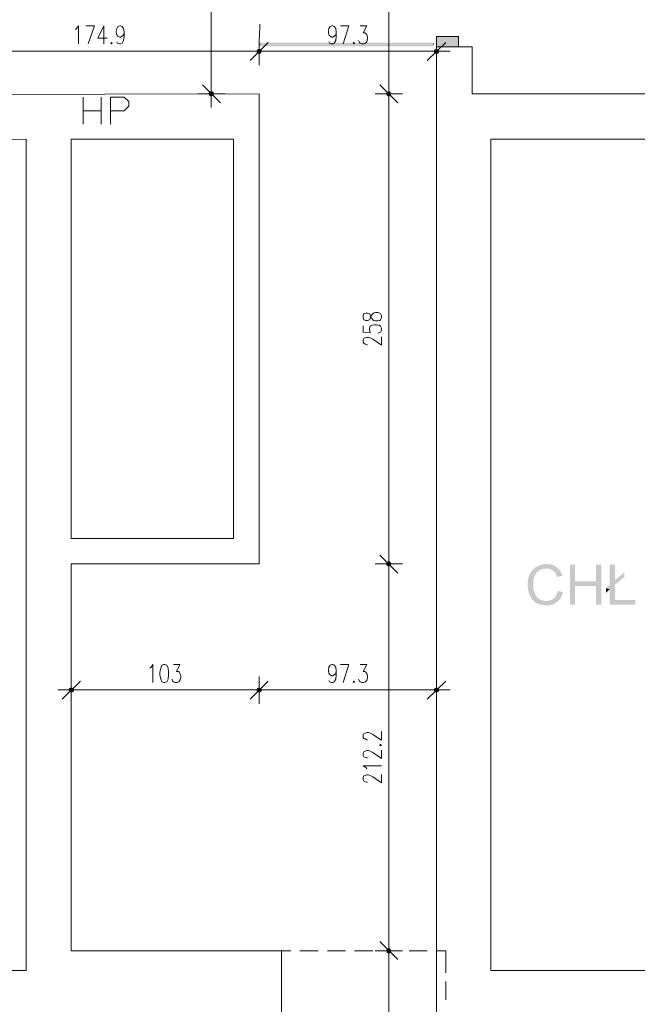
# Model space of a CAD drawing. Header units: millimetres. Extents: x -1096 to 3960, y -1899 to 666.
# Tile 71 of 75: x 2803 to 3142, y -497 to 43. Entities that reach past the tile are written whole.
import ezdxf

# ---------------------------------------------------------------- set-up
doc = ezdxf.new("R2010")
doc.units = ezdxf.units.MM
doc.layers.add('C00-00-00', color=7, linetype='Continuous')

msp = doc.modelspace()

# ---------------------------------------------------------------- hatches: boundary and pattern name
at = {"layer": 'C00-00-00'}
h = msp.add_hatch(color=256, dxfattribs=at)
h.dxf.hatch_style = 2
h.paths.add_polyline_path([(3031.889, 28.363), (3043.958, 28.363), (3043.958, 33.866)])
h = msp.add_hatch(color=256, dxfattribs=at)
h.dxf.hatch_style = 2
h.paths.add_polyline_path([(3031.889, 28.363), (3031.889, 33.866), (3043.958, 33.866)])
h = msp.add_hatch(color=256, dxfattribs=at)
h.dxf.hatch_style = 2
h.paths.add_polyline_path([(2934.519, 27.095), (2933.671, 26.672), (2935.366, 26.672)])
h = msp.add_hatch(color=256, dxfattribs=at)
h.dxf.hatch_style = 2
h.paths.add_polyline_path([(2935.366, 26.672), (2933.671, 26.672), (2934.519, 27.095)])
h = msp.add_hatch(color=256, dxfattribs=at)
h.dxf.hatch_style = 2
h.paths.add_polyline_path([(3030.198, 28.576), (3030.198, 30.481), (2934.942, 28.576)])
h = msp.add_hatch(color=256, dxfattribs=at)
h.dxf.hatch_style = 2
h.paths.add_polyline_path([(3030.198, 30.481), (2934.942, 28.576), (2934.942, 30.481)])
h = msp.add_hatch(color=256, dxfattribs=at)
h.dxf.hatch_style = 2
h.paths.add_polyline_path([(2934.942, 30.481), (2934.942, 28.576), (3030.198, 30.481)])
h = msp.add_hatch(color=256, dxfattribs=at)
h.dxf.hatch_style = 2
h.paths.add_polyline_path([(2934.942, 28.576), (3030.198, 30.481), (3030.198, 28.576)])
h = msp.add_hatch(color=256, dxfattribs=at)
h.dxf.hatch_style = 2
h.paths.add_polyline_path([(3031.889, 27.095), (3031.045, 26.672), (3032.74, 26.672)])
h = msp.add_hatch(color=256, dxfattribs=at)
h.dxf.hatch_style = 2
h.paths.add_polyline_path([(2933.671, 26.672), (2933.248, 25.824), (2935.79, 25.824)])
h = msp.add_hatch(color=256, dxfattribs=at)
h.dxf.hatch_style = 2
h.paths.add_polyline_path([(2935.79, 25.824), (2933.248, 25.824), (2933.671, 26.672)])
h = msp.add_hatch(color=256, dxfattribs=at)
h.dxf.hatch_style = 2
h.paths.add_polyline_path([(2933.248, 25.824), (2933.671, 24.767), (2935.366, 24.767)])
h = msp.add_hatch(color=256, dxfattribs=at)
h.dxf.hatch_style = 2
h.paths.add_polyline_path([(2933.248, 25.824), (2935.79, 25.824), (2935.366, 24.767)])
h = msp.add_hatch(color=256, dxfattribs=at)
h.dxf.hatch_style = 2
h.paths.add_polyline_path([(2935.366, 24.767), (2935.79, 25.824), (2933.248, 25.824)])
h = msp.add_hatch(color=256, dxfattribs=at)
h.dxf.hatch_style = 2
h.paths.add_polyline_path([(2935.366, 24.767), (2933.671, 24.767), (2933.248, 25.824)])
h = msp.add_hatch(color=256, dxfattribs=at)
h.dxf.hatch_style = 2
h.paths.add_polyline_path([(2933.671, 26.672), (2935.366, 26.672), (2935.79, 25.824)])
h = msp.add_hatch(color=256, dxfattribs=at)
h.dxf.hatch_style = 2
h.paths.add_polyline_path([(2935.79, 25.824), (2935.366, 26.672), (2933.671, 26.672)])
h = msp.add_hatch(color=256, dxfattribs=at)
h.dxf.hatch_style = 2
h.paths.add_polyline_path([(2933.671, 24.767), (2935.366, 24.767), (2934.519, 24.553)])
h = msp.add_hatch(color=256, dxfattribs=at)
h.dxf.hatch_style = 2
h.paths.add_polyline_path([(2934.519, 24.553), (2935.366, 24.767), (2933.671, 24.767)])
h = msp.add_hatch(color=256, dxfattribs=at)
h.dxf.hatch_style = 2
h.paths.add_polyline_path([(3031.045, 26.672), (3030.622, 25.824), (3033.16, 25.824)])
h = msp.add_hatch(color=256, dxfattribs=at)
h.dxf.hatch_style = 2
h.paths.add_polyline_path([(3030.622, 25.824), (3031.045, 24.767), (3032.74, 24.767)])
h = msp.add_hatch(color=256, dxfattribs=at)
h.dxf.hatch_style = 2
h.paths.add_polyline_path([(3030.622, 25.824), (3033.16, 25.824), (3032.74, 24.767)])
h = msp.add_hatch(color=256, dxfattribs=at)
h.dxf.hatch_style = 2
h.paths.add_polyline_path([(3031.045, 26.672), (3032.74, 26.672), (3033.16, 25.824)])
h = msp.add_hatch(color=256, dxfattribs=at)
h.dxf.hatch_style = 2
h.paths.add_polyline_path([(3031.045, 24.767), (3032.74, 24.767), (3031.889, 24.553)])
h = msp.add_hatch(color=256, dxfattribs=at)
h.dxf.hatch_style = 2
h.paths.add_polyline_path([(2907.423, 3.386), (2907.423, 1.691), (2907, 2.538)])
h = msp.add_hatch(color=256, dxfattribs=at)
h.dxf.hatch_style = 2
h.paths.add_polyline_path([(2908.271, 3.809), (2907.423, 3.386), (2907.423, 1.691)])
h = msp.add_hatch(color=256, dxfattribs=at)
h.dxf.hatch_style = 2
h.paths.add_polyline_path([(2908.271, 3.809), (2908.271, 1.267), (2907.423, 1.691)])
h = msp.add_hatch(color=256, dxfattribs=at)
h.dxf.hatch_style = 2
h.paths.add_polyline_path([(2909.328, 3.386), (2908.271, 3.809), (2908.271, 1.267)])
h = msp.add_hatch(color=256, dxfattribs=at)
h.dxf.hatch_style = 2
h.paths.add_polyline_path([(2909.328, 3.386), (2909.328, 1.691), (2908.271, 1.267)])
h = msp.add_hatch(color=256, dxfattribs=at)
h.dxf.hatch_style = 2
h.paths.add_polyline_path([(2909.542, 2.538), (2909.328, 3.386), (2909.328, 1.691)])
h = msp.add_hatch(color=256, dxfattribs=at)
h.dxf.hatch_style = 2
h.paths.add_polyline_path([(3004.797, 3.386), (3004.797, 1.691), (3004.374, 2.538)])
h = msp.add_hatch(color=256, dxfattribs=at)
h.dxf.hatch_style = 2
h.paths.add_polyline_path([(3004.374, 2.538), (3004.797, 1.691), (3004.797, 3.386)])
h = msp.add_hatch(color=256, dxfattribs=at)
h.dxf.hatch_style = 2
h.paths.add_polyline_path([(3005.645, 3.809), (3004.797, 3.386), (3004.797, 1.691)])
h = msp.add_hatch(color=256, dxfattribs=at)
h.dxf.hatch_style = 2
h.paths.add_polyline_path([(3005.645, 3.809), (3005.645, 1.267), (3004.797, 1.691)])
h = msp.add_hatch(color=256, dxfattribs=at)
h.dxf.hatch_style = 2
h.paths.add_polyline_path([(3004.797, 1.691), (3005.645, 1.267), (3005.645, 3.809)])
h = msp.add_hatch(color=256, dxfattribs=at)
h.dxf.hatch_style = 2
h.paths.add_polyline_path([(3004.797, 1.691), (3004.797, 3.386), (3005.645, 3.809)])
h = msp.add_hatch(color=256, dxfattribs=at)
h.dxf.hatch_style = 2
h.paths.add_polyline_path([(3006.488, 3.386), (3005.645, 3.809), (3005.645, 1.267)])
h = msp.add_hatch(color=256, dxfattribs=at)
h.dxf.hatch_style = 2
h.paths.add_polyline_path([(3005.645, 1.267), (3005.645, 3.809), (3006.488, 3.386)])
h = msp.add_hatch(color=256, dxfattribs=at)
h.dxf.hatch_style = 2
h.paths.add_polyline_path([(3006.488, 3.386), (3006.488, 1.691), (3005.645, 1.267)])
h = msp.add_hatch(color=256, dxfattribs=at)
h.dxf.hatch_style = 2
h.paths.add_polyline_path([(3005.645, 1.267), (3006.488, 1.691), (3006.488, 3.386)])
h = msp.add_hatch(color=256, dxfattribs=at)
h.dxf.hatch_style = 2
h.paths.add_polyline_path([(3006.912, 2.538), (3006.488, 3.386), (3006.488, 1.691)])
h = msp.add_hatch(color=256, dxfattribs=at)
h.dxf.hatch_style = 2
h.paths.add_polyline_path([(3006.488, 1.691), (3006.488, 3.386), (3006.912, 2.538)])
h = msp.add_hatch(color=256, dxfattribs=at)
h.dxf.hatch_style = 2
h.paths.add_polyline_path([(3004.797, -254.653), (3004.797, -256.343), (3004.374, -255.496)])
h = msp.add_hatch(color=256, dxfattribs=at)
h.dxf.hatch_style = 2
h.paths.add_polyline_path([(3004.374, -255.496), (3004.797, -256.343), (3004.797, -254.653)])
h = msp.add_hatch(color=256, dxfattribs=at)
h.dxf.hatch_style = 2
h.paths.add_polyline_path([(3005.645, -254.229), (3004.797, -254.653), (3004.797, -256.343)])
h = msp.add_hatch(color=256, dxfattribs=at)
h.dxf.hatch_style = 2
h.paths.add_polyline_path([(3005.645, -254.229), (3005.645, -256.767), (3004.797, -256.343)])
h = msp.add_hatch(color=256, dxfattribs=at)
h.dxf.hatch_style = 2
h.paths.add_polyline_path([(3004.797, -256.343), (3005.645, -256.767), (3005.645, -254.229)])
h = msp.add_hatch(color=256, dxfattribs=at)
h.dxf.hatch_style = 2
h.paths.add_polyline_path([(3004.797, -256.343), (3004.797, -254.653), (3005.645, -254.229)])
h = msp.add_hatch(color=256, dxfattribs=at)
h.dxf.hatch_style = 2
h.paths.add_polyline_path([(3006.488, -254.653), (3005.645, -254.229), (3005.645, -256.767)])
h = msp.add_hatch(color=256, dxfattribs=at)
h.dxf.hatch_style = 2
h.paths.add_polyline_path([(3005.645, -256.767), (3005.645, -254.229), (3006.488, -254.653)])
h = msp.add_hatch(color=256, dxfattribs=at)
h.dxf.hatch_style = 2
h.paths.add_polyline_path([(3006.488, -254.653), (3006.488, -256.343), (3005.645, -256.767)])
h = msp.add_hatch(color=256, dxfattribs=at)
h.dxf.hatch_style = 2
h.paths.add_polyline_path([(3005.645, -256.767), (3006.488, -256.343), (3006.488, -254.653)])
h = msp.add_hatch(color=256, dxfattribs=at)
h.dxf.hatch_style = 2
h.paths.add_polyline_path([(3006.912, -255.496), (3006.488, -254.653), (3006.488, -256.343)])
h = msp.add_hatch(color=256, dxfattribs=at)
h.dxf.hatch_style = 2
h.paths.add_polyline_path([(3006.488, -256.343), (3006.488, -254.653), (3006.912, -255.496)])
h = msp.add_hatch(color=256, dxfattribs=at)
h.dxf.hatch_style = 2
h.paths.add_polyline_path([(3092.221, -255.496), (3091.797, -255.496), (3091.16, -255.71), (3090.526, -255.71), (3089.893, -255.92), (3089.255, -255.92), (3088.622, -256.134), (3088.198, -256.343), (3087.565, -256.557), (3087.141, -256.767), (3086.717, -257.191), (3086.08, -257.405), (3085.656, -257.828), (3085.233, -258.248), (3084.813, -258.462), (3084.813, -258.672), (3084.389, -258.885), (3084.175, -259.309), (3083.752, -259.943), (3083.542, -260.366), (3083.118, -260.79), (3082.904, -261.424), (3082.694, -261.847), (3082.481, -262.485), (3082.481, -262.908), (3082.271, -263.542), (3082.061, -264.176), (3082.061, -265.447), (3081.847, -266.08), (3081.847, -267.775), (3082.061, -268.412), (3082.061, -269.469), (3082.271, -270.103), (3082.481, -270.74), (3082.481, -271.374), (3082.694, -271.798), (3082.904, -272.431), (3083.118, -272.855), (3083.542, -273.492), (3083.752, -273.916), (3083.965, -274.55), (3084.389, -274.973), (3084.813, -275.397), (3085.233, -275.821), (3085.446, -276.244), (3085.87, -276.454), (3086.294, -276.878), (3086.927, -277.088), (3087.351, -277.301), (3087.984, -277.511), (3088.408, -277.725), (3089.045, -277.935), (3089.679, -278.149), (3090.95, -278.149), (3091.584, -278.359), (3093.068, -278.359), (3093.702, -278.149), (3094.336, -278.149), (3094.759, -277.935), (3095.397, -277.935), (3096.03, -277.725), (3096.454, -277.301), (3097.087, -277.088), (3097.511, -276.878), (3097.935, -276.454), (3098.358, -276.244), (3092.007, -275.821), (3090.95, -275.821), (3090.316, -275.607), (3089.679, -275.397), (3089.255, -275.397), (3088.622, -274.973), (3088.198, -274.76), (3087.774, -274.336), (3087.351, -274.126), (3086.927, -273.492), (3086.504, -273.069), (3086.294, -272.645), (3086.08, -272.221), (3085.87, -271.798), (3085.656, -271.374), (3085.446, -270.74), (3085.233, -270.103), (3085.233, -269.469), (3085.023, -268.832), (3085.023, -266.718), (3085.023, -264.599), (3085.233, -263.966), (3085.233, -263.332), (3085.446, -262.908), (3085.656, -262.271), (3085.87, -261.847), (3086.294, -261.424), (3086.504, -260.79), (3086.717, -260.366), (3086.927, -260.156), (3087.351, -259.733), (3087.774, -259.519), (3088.198, -259.095), (3088.622, -258.885), (3089.255, -258.672), (3089.679, -258.462), (3090.316, -258.248), (3090.95, -258.248), (3091.584, -258.038), (3098.572, -258.038), (3098.149, -257.614), (3097.725, -257.191), (3097.511, -256.981), (3096.878, -256.767), (3096.454, -256.343), (3095.82, -256.134), (3095.397, -255.92), (3094.759, -255.92), (3094.126, -255.71), (3092.855, -255.71)])
h = msp.add_hatch(color=256, dxfattribs=at)
h.dxf.hatch_style = 2
h.paths.add_polyline_path([(3098.572, -258.038), (3092.221, -258.038), (3093.278, -258.038), (3093.912, -258.248), (3094.336, -258.462), (3094.973, -258.672), (3095.397, -258.885), (3095.82, -259.309), (3096.24, -259.519), (3096.664, -259.943), (3097.087, -260.366), (3097.297, -261), (3097.725, -261.424), (3097.935, -262.061), (3098.149, -262.695), (3100.9, -262.061), (3100.9, -261.424), (3100.687, -261), (3100.263, -260.366), (3100.049, -259.733), (3099.839, -259.309), (3099.416, -258.885), (3098.992, -258.462)])
h = msp.add_hatch(color=256, dxfattribs=at)
h.dxf.hatch_style = 2
h.paths.add_polyline_path([(3107.881, -255.92), (3105.133, -255.92), (3105.133, -277.935), (3107.881, -277.935), (3107.881, -267.565), (3119.313, -267.565), (3107.881, -265.023)])
h = msp.add_hatch(color=256, dxfattribs=at)
h.dxf.hatch_style = 2
h.paths.add_polyline_path([(3122.278, -255.92), (3119.313, -255.92), (3119.313, -265.023), (3107.881, -265.023), (3119.313, -267.565), (3119.313, -277.935), (3122.278, -277.935)])
h = msp.add_hatch(color=256, dxfattribs=at)
h.dxf.hatch_style = 2
h.paths.add_polyline_path([(3129.897, -255.92), (3126.935, -255.92), (3126.935, -266.927), (3129.897, -264.389)])
h = msp.add_hatch(color=256, dxfattribs=at)
h.dxf.hatch_style = 2
h.paths.add_polyline_path([(3134.977, -260.156), (3129.897, -264.389), (3126.935, -266.927), (3124.817, -268.832), (3126.935, -269.469), (3126.935, -277.935), (3140.904, -277.935), (3140.904, -275.397), (3129.897, -275.397), (3129.897, -266.927), (3134.977, -262.695)])
h = msp.add_hatch(color=256, dxfattribs=at)
h.dxf.hatch_style = 2
h.paths.add_polyline_path([(3124.817, -268.832), (3124.817, -271.374), (3126.935, -269.469)])
h = msp.add_hatch(color=256, dxfattribs=at)
h.dxf.hatch_style = 2
h.paths.add_polyline_path([(3098.358, -270.317), (3098.358, -270.95), (3098.149, -271.584), (3097.725, -272.221), (3097.511, -272.645), (3097.297, -273.279), (3096.878, -273.702), (3096.664, -274.126), (3096.24, -274.336), (3096.03, -274.55), (3095.397, -274.973), (3094.973, -275.183), (3094.546, -275.397), (3093.912, -275.607), (3093.278, -275.821), (3092.007, -275.821), (3098.358, -276.244), (3098.782, -275.821), (3099.206, -275.397), (3099.629, -274.973), (3099.839, -274.55), (3100.263, -273.916), (3100.477, -273.492), (3100.687, -272.855), (3100.9, -272.221), (3101.11, -271.584), (3101.32, -270.95)])
h = msp.add_hatch(color=256, dxfattribs=at)
h.dxf.hatch_style = 2
h.paths.add_polyline_path([(2832.702, -324.718), (2830.16, -324.718), (2830.584, -323.87)])
h = msp.add_hatch(color=256, dxfattribs=at)
h.dxf.hatch_style = 2
h.paths.add_polyline_path([(2832.488, -323.87), (2830.584, -323.87), (2831.431, -323.447)])
h = msp.add_hatch(color=256, dxfattribs=at)
h.dxf.hatch_style = 2
h.paths.add_polyline_path([(2832.702, -324.718), (2832.488, -323.87), (2830.584, -323.87)])
h = msp.add_hatch(color=256, dxfattribs=at)
h.dxf.hatch_style = 2
h.paths.add_polyline_path([(2933.671, -323.87), (2933.248, -324.718), (2935.79, -324.718)])
h = msp.add_hatch(color=256, dxfattribs=at)
h.dxf.hatch_style = 2
h.paths.add_polyline_path([(2935.79, -324.718), (2933.248, -324.718), (2933.671, -323.87)])
h = msp.add_hatch(color=256, dxfattribs=at)
h.dxf.hatch_style = 2
h.paths.add_polyline_path([(2934.519, -323.447), (2933.671, -323.87), (2935.366, -323.87)])
h = msp.add_hatch(color=256, dxfattribs=at)
h.dxf.hatch_style = 2
h.paths.add_polyline_path([(2935.366, -323.87), (2933.671, -323.87), (2934.519, -323.447)])
h = msp.add_hatch(color=256, dxfattribs=at)
h.dxf.hatch_style = 2
h.paths.add_polyline_path([(2933.671, -323.87), (2935.366, -323.87), (2935.79, -324.718)])
h = msp.add_hatch(color=256, dxfattribs=at)
h.dxf.hatch_style = 2
h.paths.add_polyline_path([(2935.79, -324.718), (2935.366, -323.87), (2933.671, -323.87)])
h = msp.add_hatch(color=256, dxfattribs=at)
h.dxf.hatch_style = 2
h.paths.add_polyline_path([(3031.045, -323.87), (3030.622, -324.718), (3033.16, -324.718)])
h = msp.add_hatch(color=256, dxfattribs=at)
h.dxf.hatch_style = 2
h.paths.add_polyline_path([(3031.889, -323.447), (3031.045, -323.87), (3032.74, -323.87)])
h = msp.add_hatch(color=256, dxfattribs=at)
h.dxf.hatch_style = 2
h.paths.add_polyline_path([(3031.045, -323.87), (3032.74, -323.87), (3033.16, -324.718)])
h = msp.add_hatch(color=256, dxfattribs=at)
h.dxf.hatch_style = 2
h.paths.add_polyline_path([(2832.488, -325.565), (2832.702, -324.718), (2830.16, -324.718)])
h = msp.add_hatch(color=256, dxfattribs=at)
h.dxf.hatch_style = 2
h.paths.add_polyline_path([(2832.488, -325.565), (2830.584, -325.565), (2830.16, -324.718)])
h = msp.add_hatch(color=256, dxfattribs=at)
h.dxf.hatch_style = 2
h.paths.add_polyline_path([(2831.431, -325.988), (2832.488, -325.565), (2830.584, -325.565)])
h = msp.add_hatch(color=256, dxfattribs=at)
h.dxf.hatch_style = 2
h.paths.add_polyline_path([(2933.248, -324.718), (2933.671, -325.565), (2935.366, -325.565)])
h = msp.add_hatch(color=256, dxfattribs=at)
h.dxf.hatch_style = 2
h.paths.add_polyline_path([(2933.248, -324.718), (2935.79, -324.718), (2935.366, -325.565)])
h = msp.add_hatch(color=256, dxfattribs=at)
h.dxf.hatch_style = 2
h.paths.add_polyline_path([(2935.366, -325.565), (2935.79, -324.718), (2933.248, -324.718)])
h = msp.add_hatch(color=256, dxfattribs=at)
h.dxf.hatch_style = 2
h.paths.add_polyline_path([(2935.366, -325.565), (2933.671, -325.565), (2933.248, -324.718)])
h = msp.add_hatch(color=256, dxfattribs=at)
h.dxf.hatch_style = 2
h.paths.add_polyline_path([(2933.671, -325.565), (2935.366, -325.565), (2934.519, -325.988)])
h = msp.add_hatch(color=256, dxfattribs=at)
h.dxf.hatch_style = 2
h.paths.add_polyline_path([(2934.519, -325.988), (2935.366, -325.565), (2933.671, -325.565)])
h = msp.add_hatch(color=256, dxfattribs=at)
h.dxf.hatch_style = 2
h.paths.add_polyline_path([(3030.622, -324.718), (3031.045, -325.565), (3032.74, -325.565)])
h = msp.add_hatch(color=256, dxfattribs=at)
h.dxf.hatch_style = 2
h.paths.add_polyline_path([(3030.622, -324.718), (3033.16, -324.718), (3032.74, -325.565)])
h = msp.add_hatch(color=256, dxfattribs=at)
h.dxf.hatch_style = 2
h.paths.add_polyline_path([(3031.045, -325.565), (3032.74, -325.565), (3031.889, -325.988)])
h = msp.add_hatch(color=256, dxfattribs=at)
h.dxf.hatch_style = 2
h.paths.add_polyline_path([(3004.797, -466.966), (3004.797, -468.66), (3004.374, -467.813)])
h = msp.add_hatch(color=256, dxfattribs=at)
h.dxf.hatch_style = 2
h.paths.add_polyline_path([(3004.374, -467.813), (3004.797, -468.66), (3004.797, -466.966)])
h = msp.add_hatch(color=256, dxfattribs=at)
h.dxf.hatch_style = 2
h.paths.add_polyline_path([(3005.645, -466.542), (3004.797, -466.966), (3004.797, -468.66)])
h = msp.add_hatch(color=256, dxfattribs=at)
h.dxf.hatch_style = 2
h.paths.add_polyline_path([(3005.645, -466.542), (3005.645, -469.08), (3004.797, -468.66)])
h = msp.add_hatch(color=256, dxfattribs=at)
h.dxf.hatch_style = 2
h.paths.add_polyline_path([(3004.797, -468.66), (3005.645, -469.08), (3005.645, -466.542)])
h = msp.add_hatch(color=256, dxfattribs=at)
h.dxf.hatch_style = 2
h.paths.add_polyline_path([(3004.797, -468.66), (3004.797, -466.966), (3005.645, -466.542)])
h = msp.add_hatch(color=256, dxfattribs=at)
h.dxf.hatch_style = 2
h.paths.add_polyline_path([(3006.488, -466.966), (3005.645, -466.542), (3005.645, -469.08)])
h = msp.add_hatch(color=256, dxfattribs=at)
h.dxf.hatch_style = 2
h.paths.add_polyline_path([(3005.645, -469.08), (3005.645, -466.542), (3006.488, -466.966)])
h = msp.add_hatch(color=256, dxfattribs=at)
h.dxf.hatch_style = 2
h.paths.add_polyline_path([(3006.488, -466.966), (3006.488, -468.66), (3005.645, -469.08)])
h = msp.add_hatch(color=256, dxfattribs=at)
h.dxf.hatch_style = 2
h.paths.add_polyline_path([(3005.645, -469.08), (3006.488, -468.66), (3006.488, -466.966)])
h = msp.add_hatch(color=256, dxfattribs=at)
h.dxf.hatch_style = 2
h.paths.add_polyline_path([(3006.912, -467.813), (3006.488, -466.966), (3006.488, -468.66)])
h = msp.add_hatch(color=256, dxfattribs=at)
h.dxf.hatch_style = 2
h.paths.add_polyline_path([(3006.488, -468.66), (3006.488, -466.966), (3006.912, -467.813)])

# ---------------------------------------------------------------- linework, layer by layer
at = {"layer": 'C00-00-00', "lineweight": 0}
for points in [[(2908.271, 7.408), (2908.271, 139.92)], [(3005.645, 139.92), (3005.645, 7.408)], [(2833.759, 37.889), (2834.393, 38.313), (2835.45, 39.794), (2835.45, 29.847)], [(2840.744, 29.847), (2844.133, 39.794), (2839.473, 39.794)], [(2849.423, 39.794), (2846.034, 33.023), (2851.118, 33.023)], [(2849.423, 39.794), (2849.423, 29.847)], [(2860.431, 36.408), (2860.217, 34.927), (2859.374, 34.08), (2858.526, 33.656), (2858.103, 33.656), (2857.042, 34.08), (2856.408, 34.927), (2856.198, 36.408), (2856.198, 36.832), (2856.408, 38.313), (2857.042, 39.37), (2858.103, 39.794), (2858.526, 39.794), (2859.374, 39.37), (2860.217, 38.313), (2860.431, 36.408), (2860.431, 34.08), (2860.217, 31.752), (2859.374, 30.271), (2858.526, 29.847), (2857.889, 29.847), (2856.832, 30.271), (2856.408, 31.115)], [(2934.942, 40.641), (2934.732, 33.447)], [(2976.855, 36.408), (2976.641, 34.927), (2975.797, 34.08), (2974.95, 33.656), (2974.526, 33.656), (2973.469, 34.08), (2972.832, 34.927), (2972.622, 36.408), (2972.622, 36.832), (2972.832, 38.313), (2973.469, 39.37), (2974.526, 39.794), (2974.95, 39.794), (2975.797, 39.37), (2976.641, 38.313), (2976.855, 36.408), (2976.855, 34.08), (2976.641, 31.752), (2975.797, 30.271), (2974.95, 29.847), (2974.313, 29.847), (2973.255, 30.271), (2972.832, 31.115)], [(2980.664, 29.847), (2983.839, 39.794), (2979.183, 39.794)], [(2989.977, 39.794), (2993.576, 39.794), (2991.671, 35.985), (2992.519, 35.985), (2993.152, 35.561), (2993.576, 34.927), (2994, 33.656), (2994, 32.599), (2993.576, 31.115), (2992.942, 30.271), (2991.885, 29.847), (2990.824, 29.847), (2989.977, 30.271), (2989.557, 30.695), (2989.133, 31.752)], [(2934.519, 18.202), (2934.519, 33.233)], [(2934.519, 33.233), (2934.519, 18.202)], [(3031.889, 18.202), (3031.889, 33.233)], [(2939.599, 30.695), (2929.649, 20.744)], [(2929.649, 20.744), (2939.599, 30.695)], [(2934.942, 29.634), (2934.942, 29.847)], [(3036.969, 30.695), (3026.809, 20.744)], [(3030.198, 29.634), (3030.198, 29.847)], [(3031.889, -511.84), (3031.889, 28.363), (3051.366, 28.363), (3051.366, 2.538), (3398.309, 2.538), (3398.309, -219.511), (3365.076, -219.511), (3365.076, -22.439), (3061.736, -22.439), (3061.736, -478.607), (3360.206, -478.607), (3360.206, -317.519), (3393.229, -317.519), (3393.229, -340.805), (3636.236, -340.805), (3636.236, -374.038), (3393.229, -374.038), (3393.229, -478.607), (3550.504, -478.607), (3550.504, -911.706)], [(2764.752, 25.824), (2929.649, 25.824)], [(2927.11, 25.824), (2942.137, 25.824)], [(2942.137, 25.824), (2927.11, 25.824)], [(2939.599, 25.824), (3026.809, 25.824)], [(3024.484, 25.824), (3039.301, 25.824)], [(2913.351, -2.542), (2903.4, 7.408)], [(2908.271, 9.947), (2908.271, -5.08)], [(3010.725, -2.542), (3000.774, 7.408)], [(3000.774, 7.408), (3010.725, -2.542)], [(3005.645, 9.947), (3005.645, -5.08)], [(3005.645, -5.08), (3005.645, 9.947)], [(2837.992, -14.183), (2837.992, 0.634)], [(2847.942, 0.634), (2847.942, -14.183)], [(2853.023, -14.183), (2853.023, 0.634), (2860.431, 0.634), (2862.969, -1.695), (2862.969, -4.233), (2860.431, -6.775), (2853.023, -6.775)], [(2900.862, 2.538), (2915.893, 2.538)], [(2998.233, 2.538), (3013.263, 2.538)], [(3013.263, 2.538), (2998.233, 2.538)], [(3005.645, -2.542), (3005.645, -250.63)], [(2837.992, -6.775), (2847.942, -6.775)], [(2991.671, -124.893), (2991.671, -128.279), (2995.904, -128.489), (2995.481, -128.279), (2995.061, -127.221), (2995.061, -126.164), (2995.481, -125.103), (2996.542, -124.469), (2997.813, -124.256), (2998.87, -124.256), (3000.351, -124.469), (3001.198, -125.103), (3001.622, -126.164), (3001.622, -127.221), (3001.198, -128.279), (3000.774, -128.489), (2999.717, -128.916)], [(2994, -135.263), (2993.576, -135.263), (2992.729, -134.84), (2992.095, -134.42), (2991.671, -133.782), (2991.671, -132.511), (2992.095, -131.878), (2992.729, -131.454), (2993.576, -131.24), (2994.637, -131.24), (2995.481, -131.454), (2996.965, -132.088), (3001.622, -135.477), (3001.622, -130.817)], [(3005.645, -248.088), (3005.645, -263.118)], [(3005.645, -263.118), (3005.645, -248.088)], [(3010.725, -260.58), (3000.774, -250.63)], [(3000.774, -250.63), (3010.725, -260.58)], [(2998.233, -255.496), (3013.263, -255.496)], [(3013.263, -255.496), (2998.233, -255.496)], [(3005.645, -260.58), (3005.645, -462.733)], [(2874.614, -312.653), (2875.248, -312.229), (2876.305, -310.744), (2876.305, -320.695)], [(2887.526, -310.744), (2891.126, -310.744), (2889.217, -314.557), (2890.278, -314.557), (2890.912, -314.981), (2891.126, -315.614), (2891.549, -316.885), (2891.549, -317.943), (2891.126, -319.424), (2890.488, -320.271), (2889.641, -320.695), (2888.584, -320.695), (2887.526, -320.271), (2887.103, -319.847), (2886.889, -318.79)], [(2976.855, -314.134), (2976.641, -315.614), (2975.797, -316.462), (2974.95, -316.885), (2974.526, -316.885), (2973.469, -316.462), (2972.832, -315.614), (2972.622, -314.134), (2972.622, -313.71), (2972.832, -312.229), (2973.469, -311.168), (2974.526, -310.744), (2974.95, -310.744), (2975.797, -311.168), (2976.641, -312.229), (2976.855, -314.134), (2976.855, -316.462), (2976.641, -318.79), (2975.797, -320.271), (2974.95, -320.695), (2974.313, -320.695), (2973.255, -320.271), (2972.832, -319.424)], [(2980.664, -320.695), (2983.839, -310.744), (2979.183, -310.744)], [(2989.977, -310.744), (2993.576, -310.744), (2991.671, -314.557), (2992.519, -314.557), (2993.152, -314.981), (2993.576, -315.614), (2994, -316.885), (2994, -317.943), (2993.576, -319.424), (2992.942, -320.271), (2991.885, -320.695), (2990.824, -320.695), (2989.977, -320.271), (2989.557, -319.847), (2989.133, -318.79)], [(2831.431, -317.309), (2831.431, -332.336)], [(2934.519, -332.336), (2934.519, -317.309)], [(2934.519, -317.309), (2934.519, -332.336)], [(3031.889, -332.336), (3031.889, -317.309)], [(2826.561, -329.798), (2836.511, -319.847)], [(2939.599, -319.847), (2929.649, -329.798)], [(2929.649, -329.798), (2939.599, -319.847)], [(3036.969, -319.847), (3026.809, -329.798)], [(2839.053, -324.718), (2824.023, -324.718)], [(2836.511, -324.718), (2929.649, -324.718)], [(2927.11, -324.718), (2942.137, -324.718)], [(2942.137, -324.718), (2927.11, -324.718)], [(2939.599, -324.718), (3026.809, -324.718)], [(3024.484, -324.718), (3039.301, -324.718)], [(2994, -352.023), (2993.576, -352.023), (2992.729, -351.599), (2992.095, -351.389), (2991.671, -350.752), (2991.671, -349.271), (2992.095, -348.637), (2992.729, -348.424), (2993.576, -348), (2994.637, -348), (2995.481, -348.424), (2996.965, -349.061), (3001.622, -352.237), (3001.622, -347.58)], [(2994, -361.973), (2993.576, -361.973), (2992.729, -361.76), (2992.095, -361.34), (2991.671, -360.702), (2991.671, -359.431), (2992.095, -358.588), (2992.729, -358.374), (2993.576, -357.95), (2994.637, -357.95), (2995.481, -358.374), (2996.965, -359.008), (3001.622, -362.397), (3001.622, -357.74)], [(2993.576, -367.901), (2993.152, -367.263), (2991.671, -366.42), (3001.622, -366.42)], [(2994, -375.309), (2993.576, -375.309), (2992.729, -375.095), (2992.095, -374.675), (2991.671, -374.038), (2991.671, -372.767), (2992.095, -371.924), (2992.729, -371.71), (2993.576, -371.286), (2994.637, -371.286), (2995.481, -371.71), (2996.965, -372.343), (3001.622, -375.733), (3001.622, -371.076)], [(3010.725, -472.683), (3000.774, -462.733)], [(3000.774, -462.733), (3010.725, -472.683)], [(3005.645, -460.191), (3005.645, -475.221)], [(3005.645, -475.221), (3005.645, -460.191)], [(2946.794, -479.878), (2946.794, -467.813), (2951.878, -467.813)], [(2956.958, -467.813), (2966.904, -467.813)], [(2971.984, -467.813), (2981.935, -467.813)], [(2986.805, -467.813), (2996.965, -467.813)], [(2998.233, -467.813), (3013.263, -467.813)], [(3013.263, -467.813), (2998.233, -467.813)], [(3001.832, -467.813), (3011.992, -467.813)], [(3016.862, -467.813), (3026.809, -467.813)], [(3031.889, -467.813), (3036.969, -467.813), (3036.969, -479.878)], [(3005.645, -472.683), (3005.645, -603.71)], [(2946.794, -494.695), (2946.794, -484.748)], [(3036.969, -484.748), (3036.969, -494.695)]]:
    msp.add_lwpolyline(points, dxfattribs=at)
for points in [[(3043.958, 28.363), (3043.958, 33.866), (3031.891, 33.866), (3031.891, 28.363)], [(2853.446, 30.695), (2853.233, 30.271), (2853.446, 29.847), (2853.87, 30.271)], [(2935.79, 25.824), (2935.366, 26.672), (2934.519, 27.095), (2933.671, 26.672), (2933.248, 25.824), (2933.671, 24.767), (2934.519, 24.553), (2935.366, 24.767)], [(2933.248, 25.824), (2933.671, 24.767), (2934.519, 24.553), (2935.366, 24.767), (2935.79, 25.824), (2935.366, 26.672), (2934.519, 27.095), (2933.671, 26.672)], [(2986.591, 30.695), (2986.168, 30.271), (2986.591, 29.847), (2986.805, 30.271)], [(3033.16, 25.824), (3032.74, 26.672), (3031.889, 27.095), (3031.045, 26.672), (3030.622, 25.824), (3031.045, 24.767), (3031.889, 24.553), (3032.74, 24.767)], [(2722.626, -550.366), (2679.443, -550.366), (2679.443, -511.84), (2650.023, -511.84), (2650.023, -478.607), (2806.664, -478.607), (2806.664, -22.439), (2764.962, -22.863), (2764.962, 2.115), (2934.519, 2.538), (2934.519, -255.496), (2831.431, -255.496), (2831.431, -467.813), (2946.794, -467.813), (2946.794, -608.79), (3063.855, -608.79), (3063.855, -696.004), (3043.32, -696.004), (3043.32, -625.301), (2930.286, -625.301), (2930.286, -511.84), (2722.626, -511.84)], [(2908.271, 1.267), (2909.328, 1.691), (2909.542, 2.538), (2909.328, 3.386), (2908.271, 3.809), (2907.423, 3.386), (2907, 2.538), (2907.423, 1.691)], [(3005.645, 1.267), (3006.488, 1.691), (3006.912, 2.538), (3006.488, 3.386), (3005.645, 3.809), (3004.797, 3.386), (3004.374, 2.538), (3004.797, 1.691)], [(3005.645, 3.809), (3004.797, 3.386), (3004.374, 2.538), (3004.797, 1.691), (3005.645, 1.267), (3006.488, 1.691), (3006.912, 2.538), (3006.488, 3.386)], [(2920.549, -241.527), (2920.549, -22.438), (2831.431, -22.438), (2831.431, -241.527)], [(2991.671, -120.447), (2992.095, -121.504), (2993.152, -121.927), (2994, -121.927), (2995.061, -121.504), (2995.481, -120.87), (2995.904, -119.599), (2996.542, -118.542), (2997.389, -117.908), (2998.446, -117.485), (2999.717, -117.485), (3000.774, -117.908), (3001.198, -118.118), (3001.622, -119.176), (3001.622, -120.447), (3001.198, -121.504), (3000.774, -121.927), (2999.717, -122.141), (2998.446, -122.141), (2997.389, -121.927), (2996.542, -121.08), (2995.904, -120.237), (2995.481, -118.752), (2995.061, -118.118), (2994, -117.908), (2993.152, -117.908), (2992.095, -118.118), (2991.671, -119.176)], [(3005.645, -256.767), (3006.488, -256.343), (3006.912, -255.496), (3006.488, -254.653), (3005.645, -254.229), (3004.797, -254.653), (3004.374, -255.496), (3004.797, -256.343)], [(3005.645, -254.229), (3004.797, -254.653), (3004.374, -255.496), (3004.797, -256.343), (3005.645, -256.767), (3006.488, -256.343), (3006.912, -255.496), (3006.488, -254.653)], [(2882.233, -310.744), (2881.175, -311.168), (2880.542, -312.653), (2880.118, -314.981), (2880.118, -316.462), (2880.542, -318.79), (2881.175, -320.271), (2882.233, -320.695), (2882.87, -320.695), (2883.927, -320.271), (2884.561, -318.79), (2884.775, -316.462), (2884.775, -314.981), (2884.561, -312.653), (2883.927, -311.168), (2882.87, -310.744)], [(2830.16, -324.718), (2830.584, -325.565), (2831.431, -325.988), (2832.488, -325.565), (2832.702, -324.718), (2832.488, -323.87), (2831.431, -323.447), (2830.584, -323.87)], [(2935.79, -324.718), (2935.366, -323.87), (2934.519, -323.447), (2933.671, -323.87), (2933.248, -324.718), (2933.671, -325.565), (2934.519, -325.988), (2935.366, -325.565)], [(2933.248, -324.718), (2933.671, -325.565), (2934.519, -325.988), (2935.366, -325.565), (2935.79, -324.718), (2935.366, -323.87), (2934.519, -323.447), (2933.671, -323.87)], [(2986.591, -319.847), (2986.168, -320.271), (2986.591, -320.695), (2986.805, -320.271)], [(3033.16, -324.718), (3032.74, -323.87), (3031.889, -323.447), (3031.045, -323.87), (3030.622, -324.718), (3031.045, -325.565), (3031.889, -325.988), (3032.74, -325.565)], [(3000.774, -354.988), (3001.198, -355.412), (3001.622, -354.988), (3001.198, -354.565)], [(3005.645, -469.08), (3006.488, -468.66), (3006.912, -467.813), (3006.488, -466.966), (3005.645, -466.542), (3004.797, -466.966), (3004.374, -467.813), (3004.797, -468.66)], [(3005.645, -466.542), (3004.797, -466.966), (3004.374, -467.813), (3004.797, -468.66), (3005.645, -469.08), (3006.488, -468.66), (3006.912, -467.813), (3006.488, -466.966)]]:
    msp.add_lwpolyline(points, close=True, dxfattribs=at)

doc.saveas('drawing.dxf')
